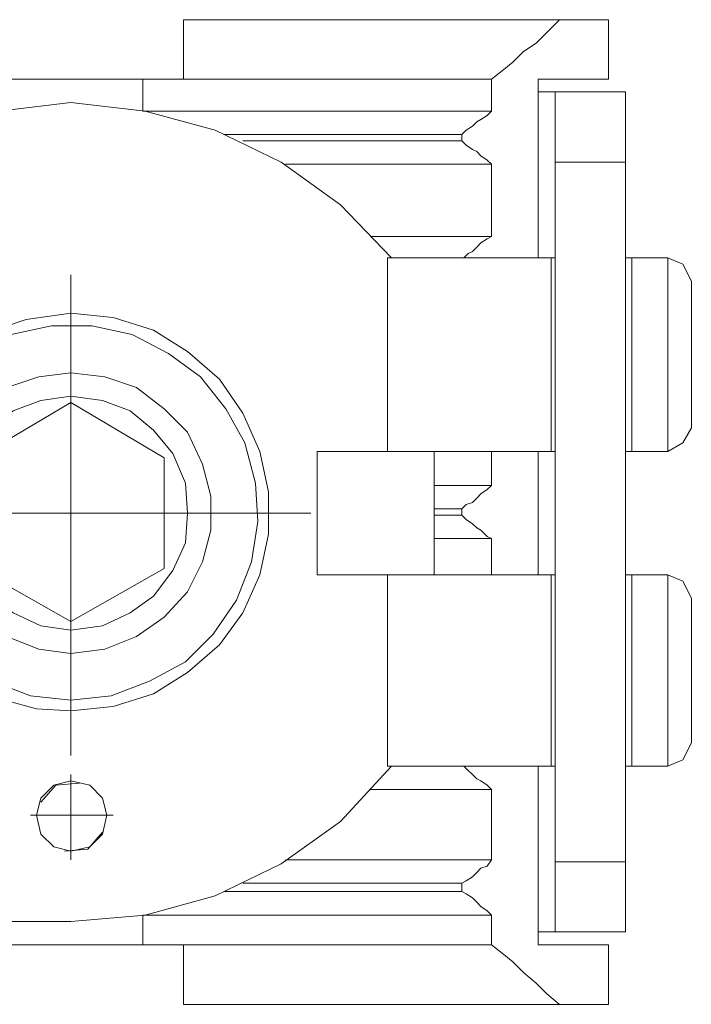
# Model space of a CAD drawing. Header units: millimetres. Extents: x -4580 to -1163, y 355 to 3010.
# Tile 19 of 30: x -4049 to -4038, y 2045 to 2061. Entities that reach past the tile are written whole.
import ezdxf

# ---------------------------------------------------------------- set-up
doc = ezdxf.new("R2010")
doc.units = ezdxf.units.MM
doc.layers.add('KADER', color=7, linetype='Continuous')

# ---------------------------------------------------------------- blocks, each defined once
blk = doc.blocks.new('V-KLEMA DU¯A')
at = {"layer": 'KADER', "lineweight": 0}
for points, knots in [([(3136.844, 2428.082), (3136.844, 2428.082), (3137.071, 2428.265), (3137.071, 2428.265), (3137.071, 2428.265), (3137.071, 2428.265), (3137.297, 2428.446), (3137.297, 2428.446), (3137.297, 2428.446), (3137.297, 2428.446), (3137.525, 2428.673), (3137.525, 2428.673), (3137.525, 2428.673), (3137.525, 2428.673), (3137.798, 2428.855), (3137.798, 2428.855), (3137.798, 2428.855), (3137.798, 2428.855), (3138.025, 2429.082), (3138.025, 2429.082), (3138.025, 2429.082), (3138.025, 2429.082), (3138.297, 2429.354), (3138.297, 2429.354), (3138.297, 2429.354), (3138.297, 2429.354), (3133.118, 2429.354), (3133.118, 2429.354), (3133.118, 2429.354), (3133.118, 2429.354), (3130.256, 2429.354), (3130.256, 2429.354)], [0, 0, 0, 0, 0.125, 0.125, 0.125, 0.125, 0.25, 0.25, 0.25, 0.25, 0.375, 0.375, 0.375, 0.375, 0.5, 0.5, 0.5, 0.5, 0.625, 0.625, 0.625, 0.625, 0.75, 0.75, 0.75, 0.75, 0.875, 0.875, 0.875, 0.875, 1, 1, 1, 1]), ([(3138.207, 2427.81), (3138.207, 2427.81), (3137.889, 2427.81), (3137.889, 2427.81), (3137.889, 2427.81), (3137.889, 2427.81), (3137.843, 2427.81), (3137.843, 2427.81)], [0, 0, 0, 0, 0.5, 0.5, 0.5, 0.5, 1, 1, 1, 1]), ([(3138.207, 2427.81), (3138.207, 2427.81), (3137.889, 2427.81), (3137.889, 2427.81), (3137.889, 2427.81), (3137.889, 2427.81), (3137.843, 2427.81), (3137.843, 2427.81)], [0, 0, 0, 0, 0.5, 0.5, 0.5, 0.5, 1, 1, 1, 1]), ([(3121.033, 2424.266), (3121.033, 2424.266), (3122.123, 2425.402), (3122.123, 2425.402), (3122.123, 2425.402), (3122.123, 2425.402), (3123.395, 2426.311), (3123.395, 2426.311), (3123.395, 2426.311), (3123.395, 2426.311), (3124.803, 2426.992), (3124.803, 2426.992), (3124.803, 2426.992), (3124.803, 2426.992), (3126.303, 2427.401), (3126.303, 2427.401), (3126.303, 2427.401), (3126.303, 2427.401), (3127.847, 2427.583), (3127.847, 2427.583)], [0, 0, 0, 0, 0.2, 0.2, 0.2, 0.2, 0.4, 0.4, 0.4, 0.4, 0.6, 0.6, 0.6, 0.6, 0.8, 0.8, 0.8, 0.8, 1, 1, 1, 1]), ([(3127.847, 2427.583), (3127.847, 2427.583), (3129.437, 2427.401), (3129.437, 2427.401), (3129.437, 2427.401), (3129.437, 2427.401), (3130.937, 2426.992), (3130.937, 2426.992), (3130.937, 2426.992), (3130.937, 2426.992), (3132.345, 2426.311), (3132.345, 2426.311), (3132.345, 2426.311), (3132.345, 2426.311), (3133.618, 2425.402), (3133.618, 2425.402), (3133.618, 2425.402), (3133.618, 2425.402), (3134.708, 2424.266), (3134.708, 2424.266)], [0, 0, 0, 0, 0.2, 0.2, 0.2, 0.2, 0.4, 0.4, 0.4, 0.4, 0.6, 0.6, 0.6, 0.6, 0.8, 0.8, 0.8, 0.8, 1, 1, 1, 1]), ([(3136.844, 2427.401), (3136.844, 2427.401), (3133.118, 2427.401), (3133.118, 2427.401), (3133.118, 2427.401), (3133.118, 2427.401), (3129.392, 2427.401), (3129.392, 2427.401)], [0, 0, 0, 0, 0.5, 0.5, 0.5, 0.5, 1, 1, 1, 1]), ([(3136.208, 2426.902), (3136.208, 2426.902), (3136.298, 2426.992), (3136.298, 2426.992), (3136.298, 2426.992), (3136.298, 2426.992), (3136.435, 2427.083), (3136.435, 2427.083), (3136.435, 2427.083), (3136.435, 2427.083), (3136.526, 2427.174), (3136.526, 2427.174), (3136.526, 2427.174), (3136.526, 2427.174), (3136.616, 2427.22), (3136.616, 2427.22), (3136.616, 2427.22), (3136.616, 2427.22), (3136.753, 2427.311), (3136.753, 2427.311), (3136.753, 2427.311), (3136.753, 2427.311), (3136.844, 2427.401), (3136.844, 2427.401)], [0, 0, 0, 0, 0.166667, 0.166667, 0.166667, 0.166667, 0.333333, 0.333333, 0.333333, 0.333333, 0.5, 0.5, 0.5, 0.5, 0.666667, 0.666667, 0.666667, 0.666667, 0.833333, 0.833333, 0.833333, 0.833333, 1, 1, 1, 1]), ([(3136.844, 2426.266), (3136.844, 2426.266), (3136.753, 2426.356), (3136.753, 2426.356), (3136.753, 2426.356), (3136.753, 2426.356), (3136.616, 2426.447), (3136.616, 2426.447), (3136.616, 2426.447), (3136.616, 2426.447), (3136.526, 2426.538), (3136.526, 2426.538), (3136.526, 2426.538), (3136.526, 2426.538), (3136.435, 2426.584), (3136.435, 2426.584), (3136.435, 2426.584), (3136.435, 2426.584), (3136.298, 2426.674), (3136.298, 2426.674), (3136.298, 2426.674), (3136.298, 2426.674), (3136.208, 2426.765), (3136.208, 2426.765)], [0, 0, 0, 0, 0.166667, 0.166667, 0.166667, 0.166667, 0.333333, 0.333333, 0.333333, 0.333333, 0.5, 0.5, 0.5, 0.5, 0.666667, 0.666667, 0.666667, 0.666667, 0.833333, 0.833333, 0.833333, 0.833333, 1, 1, 1, 1]), ([(3139.706, 2426.311), (3139.706, 2426.311), (3139.706, 2411.363), (3139.706, 2411.363), (3139.706, 2411.363), (3139.706, 2411.363), (3139.706, 2409.864), (3139.706, 2409.864)], [0, 0, 0, 0, 0.5, 0.5, 0.5, 0.5, 1, 1, 1, 1]), ([(3139.706, 2426.311), (3139.706, 2426.311), (3139.706, 2411.363), (3139.706, 2411.363), (3139.706, 2411.363), (3139.706, 2411.363), (3139.706, 2409.864), (3139.706, 2409.864)], [0, 0, 0, 0, 0.5, 0.5, 0.5, 0.5, 1, 1, 1, 1]), ([(3136.844, 2426.266), (3136.844, 2426.266), (3133.118, 2426.266), (3133.118, 2426.266), (3133.118, 2426.266), (3133.118, 2426.266), (3132.436, 2426.266), (3132.436, 2426.266)], [0, 0, 0, 0, 0.5, 0.5, 0.5, 0.5, 1, 1, 1, 1]), ([(3136.253, 2424.266), (3136.253, 2424.266), (3136.343, 2424.358), (3136.343, 2424.358), (3136.343, 2424.358), (3136.343, 2424.358), (3136.435, 2424.402), (3136.435, 2424.402), (3136.435, 2424.402), (3136.435, 2424.402), (3136.526, 2424.493), (3136.526, 2424.493), (3136.526, 2424.493), (3136.526, 2424.493), (3136.616, 2424.584), (3136.616, 2424.584), (3136.616, 2424.584), (3136.616, 2424.584), (3136.753, 2424.676), (3136.753, 2424.676), (3136.753, 2424.676), (3136.753, 2424.676), (3136.844, 2424.72), (3136.844, 2424.72)], [0, 0, 0, 0, 0.166667, 0.166667, 0.166667, 0.166667, 0.333333, 0.333333, 0.333333, 0.333333, 0.5, 0.5, 0.5, 0.5, 0.666667, 0.666667, 0.666667, 0.666667, 0.833333, 0.833333, 0.833333, 0.833333, 1, 1, 1, 1]), ([(3140.614, 2424.266), (3140.614, 2424.266), (3139.843, 2424.266), (3139.843, 2424.266), (3139.843, 2424.266), (3139.843, 2424.266), (3139.706, 2424.266), (3139.706, 2424.266)], [0, 0, 0, 0, 0.5, 0.5, 0.5, 0.5, 1, 1, 1, 1]), ([(3140.614, 2424.266), (3140.614, 2424.266), (3140.932, 2424.13), (3140.932, 2424.13), (3140.932, 2424.13), (3140.932, 2424.13), (3141.115, 2423.766), (3141.115, 2423.766)], [0, 0, 0, 0, 0.5, 0.5, 0.5, 0.5, 1, 1, 1, 1]), ([(3127.847, 2423.903), (3127.847, 2423.903), (3127.847, 2420.586), (3127.847, 2420.586), (3127.847, 2420.586), (3127.847, 2420.586), (3127.847, 2417.269), (3127.847, 2417.269)], [0, 0, 0, 0, 0.5, 0.5, 0.5, 0.5, 1, 1, 1, 1]), ([(3127.847, 2423.903), (3127.847, 2423.903), (3127.847, 2423.448), (3127.847, 2423.448), (3127.847, 2423.448), (3127.847, 2423.448), (3127.847, 2420.131), (3127.847, 2420.131)], [0, 0, 0, 0, 0.5, 0.5, 0.5, 0.5, 1, 1, 1, 1]), ([(3127.847, 2423.63), (3127.847, 2423.63), (3127.847, 2423.448), (3127.847, 2423.448), (3127.847, 2423.448), (3127.847, 2423.448), (3127.847, 2420.131), (3127.847, 2420.131)], [0, 0, 0, 0, 0.5, 0.5, 0.5, 0.5, 1, 1, 1, 1]), ([(3126.439, 2414.815), (3126.439, 2414.815), (3125.576, 2415.27), (3125.576, 2415.27), (3125.576, 2415.27), (3125.576, 2415.27), (3124.803, 2415.906), (3124.803, 2415.906), (3124.803, 2415.906), (3124.803, 2415.906), (3124.213, 2416.679), (3124.213, 2416.679), (3124.213, 2416.679), (3124.213, 2416.679), (3123.803, 2417.587), (3123.803, 2417.587), (3123.803, 2417.587), (3123.803, 2417.587), (3123.622, 2418.587), (3123.622, 2418.587), (3123.622, 2418.587), (3123.622, 2418.587), (3123.713, 2419.541), (3123.713, 2419.541), (3123.713, 2419.541), (3123.713, 2419.541), (3123.986, 2420.495), (3123.986, 2420.495), (3123.986, 2420.495), (3123.986, 2420.495), (3124.439, 2421.359), (3124.439, 2421.359), (3124.439, 2421.359), (3124.439, 2421.359), (3125.121, 2422.085), (3125.121, 2422.085), (3125.121, 2422.085), (3125.121, 2422.085), (3125.939, 2422.631), (3125.939, 2422.631), (3125.939, 2422.631), (3125.939, 2422.631), (3126.893, 2422.949), (3126.893, 2422.949), (3126.893, 2422.949), (3126.893, 2422.949), (3127.847, 2423.084), (3127.847, 2423.084), (3127.847, 2423.084), (3127.847, 2423.084), (3128.756, 2422.994), (3128.756, 2422.994), (3128.756, 2422.994), (3128.756, 2422.994), (3129.62, 2422.721), (3129.62, 2422.721), (3129.62, 2422.721), (3129.62, 2422.721), (3130.347, 2422.267), (3130.347, 2422.267), (3130.347, 2422.267), (3130.347, 2422.267), (3131.027, 2421.677), (3131.027, 2421.677), (3131.027, 2421.677), (3131.027, 2421.677), (3131.528, 2420.95), (3131.528, 2420.95), (3131.528, 2420.95), (3131.528, 2420.95), (3131.891, 2420.131), (3131.891, 2420.131), (3131.891, 2420.131), (3131.891, 2420.131), (3132.073, 2419.268), (3132.073, 2419.268), (3132.073, 2419.268), (3132.073, 2419.268), (3132.073, 2418.36), (3132.073, 2418.36), (3132.073, 2418.36), (3132.073, 2418.36), (3131.891, 2417.496), (3131.891, 2417.496), (3131.891, 2417.496), (3131.891, 2417.496), (3131.528, 2416.679), (3131.528, 2416.679), (3131.528, 2416.679), (3131.528, 2416.679), (3131.027, 2415.997), (3131.027, 2415.997), (3131.027, 2415.997), (3131.027, 2415.997), (3130.347, 2415.407), (3130.347, 2415.407), (3130.347, 2415.407), (3130.347, 2415.407), (3129.62, 2414.952), (3129.62, 2414.952), (3129.62, 2414.952), (3129.62, 2414.952), (3128.756, 2414.68), (3128.756, 2414.68), (3128.756, 2414.68), (3128.756, 2414.68), (3127.847, 2414.588), (3127.847, 2414.588)], [0, 0, 0, 0, 0.037037, 0.037037, 0.037037, 0.037037, 0.074074, 0.074074, 0.074074, 0.074074, 0.111111, 0.111111, 0.111111, 0.111111, 0.148148, 0.148148, 0.148148, 0.148148, 0.185185, 0.185185, 0.185185, 0.185185, 0.222222, 0.222222, 0.222222, 0.222222, 0.259259, 0.259259, 0.259259, 0.259259, 0.296296, 0.296296, 0.296296, 0.296296, 0.333333, 0.333333, 0.333333, 0.333333, 0.37037, 0.37037, 0.37037, 0.37037, 0.407407, 0.407407, 0.407407, 0.407407, 0.444444, 0.444444, 0.444444, 0.444444, 0.481481, 0.481481, 0.481481, 0.481481, 0.518519, 0.518519, 0.518519, 0.518519, 0.555556, 0.555556, 0.555556, 0.555556, 0.592593, 0.592593, 0.592593, 0.592593, 0.62963, 0.62963, 0.62963, 0.62963, 0.666667, 0.666667, 0.666667, 0.666667, 0.703704, 0.703704, 0.703704, 0.703704, 0.740741, 0.740741, 0.740741, 0.740741, 0.777778, 0.777778, 0.777778, 0.777778, 0.814815, 0.814815, 0.814815, 0.814815, 0.851852, 0.851852, 0.851852, 0.851852, 0.888889, 0.888889, 0.888889, 0.888889, 0.925926, 0.925926, 0.925926, 0.925926, 0.962963, 0.962963, 0.962963, 0.962963, 1, 1, 1, 1]), ([(3127.847, 2414.815), (3127.847, 2414.815), (3126.985, 2414.906), (3126.985, 2414.906), (3126.985, 2414.906), (3126.985, 2414.906), (3126.166, 2415.224), (3126.166, 2415.224), (3126.166, 2415.224), (3126.166, 2415.224), (3125.439, 2415.634), (3125.439, 2415.634), (3125.439, 2415.634), (3125.439, 2415.634), (3124.803, 2416.224), (3124.803, 2416.224), (3124.803, 2416.224), (3124.803, 2416.224), (3124.349, 2416.951), (3124.349, 2416.951), (3124.349, 2416.951), (3124.349, 2416.951), (3124.031, 2417.77), (3124.031, 2417.77), (3124.031, 2417.77), (3124.031, 2417.77), (3123.895, 2418.632), (3123.895, 2418.632), (3123.895, 2418.632), (3123.895, 2418.632), (3123.94, 2419.45), (3123.94, 2419.45), (3123.94, 2419.45), (3123.94, 2419.45), (3124.167, 2420.314), (3124.167, 2420.314), (3124.167, 2420.314), (3124.167, 2420.314), (3124.576, 2421.041), (3124.576, 2421.041), (3124.576, 2421.041), (3124.576, 2421.041), (3125.121, 2421.721), (3125.121, 2421.721), (3125.121, 2421.721), (3125.121, 2421.721), (3125.803, 2422.222), (3125.803, 2422.222), (3125.803, 2422.222), (3125.803, 2422.222), (3126.575, 2422.631), (3126.575, 2422.631), (3126.575, 2422.631), (3126.575, 2422.631), (3127.438, 2422.812), (3127.438, 2422.812), (3127.438, 2422.812), (3127.438, 2422.812), (3128.302, 2422.812), (3128.302, 2422.812), (3128.302, 2422.812), (3128.302, 2422.812), (3129.165, 2422.631), (3129.165, 2422.631), (3129.165, 2422.631), (3129.165, 2422.631), (3129.938, 2422.222), (3129.938, 2422.222), (3129.938, 2422.222), (3129.938, 2422.222), (3130.619, 2421.721), (3130.619, 2421.721), (3130.619, 2421.721), (3130.619, 2421.721), (3131.164, 2421.041), (3131.164, 2421.041), (3131.164, 2421.041), (3131.164, 2421.041), (3131.573, 2420.314), (3131.573, 2420.314), (3131.573, 2420.314), (3131.573, 2420.314), (3131.8, 2419.45), (3131.8, 2419.45), (3131.8, 2419.45), (3131.8, 2419.45), (3131.846, 2418.632), (3131.846, 2418.632), (3131.846, 2418.632), (3131.846, 2418.632), (3131.709, 2417.77), (3131.709, 2417.77), (3131.709, 2417.77), (3131.709, 2417.77), (3131.391, 2416.951), (3131.391, 2416.951), (3131.391, 2416.951), (3131.391, 2416.951), (3130.892, 2416.224), (3130.892, 2416.224), (3130.892, 2416.224), (3130.892, 2416.224), (3130.301, 2415.634), (3130.301, 2415.634), (3130.301, 2415.634), (3130.301, 2415.634), (3129.529, 2415.224), (3129.529, 2415.224), (3129.529, 2415.224), (3129.529, 2415.224), (3128.71, 2414.906), (3128.71, 2414.906), (3128.71, 2414.906), (3128.71, 2414.906), (3127.847, 2414.815), (3127.847, 2414.815)], [0, 0, 0, 0, 0.034483, 0.034483, 0.034483, 0.034483, 0.068966, 0.068966, 0.068966, 0.068966, 0.103448, 0.103448, 0.103448, 0.103448, 0.137931, 0.137931, 0.137931, 0.137931, 0.172414, 0.172414, 0.172414, 0.172414, 0.206897, 0.206897, 0.206897, 0.206897, 0.241379, 0.241379, 0.241379, 0.241379, 0.275862, 0.275862, 0.275862, 0.275862, 0.310345, 0.310345, 0.310345, 0.310345, 0.344828, 0.344828, 0.344828, 0.344828, 0.37931, 0.37931, 0.37931, 0.37931, 0.413793, 0.413793, 0.413793, 0.413793, 0.448276, 0.448276, 0.448276, 0.448276, 0.482759, 0.482759, 0.482759, 0.482759, 0.517241, 0.517241, 0.517241, 0.517241, 0.551724, 0.551724, 0.551724, 0.551724, 0.586207, 0.586207, 0.586207, 0.586207, 0.62069, 0.62069, 0.62069, 0.62069, 0.655172, 0.655172, 0.655172, 0.655172, 0.689655, 0.689655, 0.689655, 0.689655, 0.724138, 0.724138, 0.724138, 0.724138, 0.758621, 0.758621, 0.758621, 0.758621, 0.793103, 0.793103, 0.793103, 0.793103, 0.827586, 0.827586, 0.827586, 0.827586, 0.862069, 0.862069, 0.862069, 0.862069, 0.896552, 0.896552, 0.896552, 0.896552, 0.931034, 0.931034, 0.931034, 0.931034, 0.965517, 0.965517, 0.965517, 0.965517, 1, 1, 1, 1]), ([(3127.847, 2415.815), (3127.847, 2415.815), (3127.166, 2415.906), (3127.166, 2415.906), (3127.166, 2415.906), (3127.166, 2415.906), (3126.484, 2416.178), (3126.484, 2416.178), (3126.484, 2416.178), (3126.484, 2416.178), (3125.894, 2416.588), (3125.894, 2416.588), (3125.894, 2416.588), (3125.894, 2416.588), (3125.395, 2417.132), (3125.395, 2417.132), (3125.395, 2417.132), (3125.395, 2417.132), (3125.077, 2417.77), (3125.077, 2417.77), (3125.077, 2417.77), (3125.077, 2417.77), (3124.894, 2418.45), (3124.894, 2418.45), (3124.894, 2418.45), (3124.894, 2418.45), (3124.894, 2419.177), (3124.894, 2419.177), (3124.894, 2419.177), (3124.894, 2419.177), (3125.077, 2419.859), (3125.077, 2419.859), (3125.077, 2419.859), (3125.077, 2419.859), (3125.395, 2420.54), (3125.395, 2420.54), (3125.395, 2420.54), (3125.395, 2420.54), (3125.894, 2421.041), (3125.894, 2421.041), (3125.894, 2421.041), (3125.894, 2421.041), (3126.484, 2421.494), (3126.484, 2421.494), (3126.484, 2421.494), (3126.484, 2421.494), (3127.166, 2421.721), (3127.166, 2421.721), (3127.166, 2421.721), (3127.166, 2421.721), (3127.847, 2421.812), (3127.847, 2421.812), (3127.847, 2421.812), (3127.847, 2421.812), (3128.575, 2421.721), (3128.575, 2421.721), (3128.575, 2421.721), (3128.575, 2421.721), (3129.256, 2421.494), (3129.256, 2421.494), (3129.256, 2421.494), (3129.256, 2421.494), (3129.847, 2421.041), (3129.847, 2421.041), (3129.847, 2421.041), (3129.847, 2421.041), (3130.347, 2420.54), (3130.347, 2420.54), (3130.347, 2420.54), (3130.347, 2420.54), (3130.665, 2419.859), (3130.665, 2419.859), (3130.665, 2419.859), (3130.665, 2419.859), (3130.846, 2419.177), (3130.846, 2419.177), (3130.846, 2419.177), (3130.846, 2419.177), (3130.846, 2418.45), (3130.846, 2418.45), (3130.846, 2418.45), (3130.846, 2418.45), (3130.665, 2417.77), (3130.665, 2417.77), (3130.665, 2417.77), (3130.665, 2417.77), (3130.347, 2417.132), (3130.347, 2417.132), (3130.347, 2417.132), (3130.347, 2417.132), (3129.847, 2416.588), (3129.847, 2416.588), (3129.847, 2416.588), (3129.847, 2416.588), (3129.256, 2416.178), (3129.256, 2416.178), (3129.256, 2416.178), (3129.256, 2416.178), (3128.575, 2415.906), (3128.575, 2415.906), (3128.575, 2415.906), (3128.575, 2415.906), (3127.847, 2415.815), (3127.847, 2415.815)], [0, 0, 0, 0, 0.038462, 0.038462, 0.038462, 0.038462, 0.076923, 0.076923, 0.076923, 0.076923, 0.115385, 0.115385, 0.115385, 0.115385, 0.153846, 0.153846, 0.153846, 0.153846, 0.192308, 0.192308, 0.192308, 0.192308, 0.230769, 0.230769, 0.230769, 0.230769, 0.269231, 0.269231, 0.269231, 0.269231, 0.307692, 0.307692, 0.307692, 0.307692, 0.346154, 0.346154, 0.346154, 0.346154, 0.384615, 0.384615, 0.384615, 0.384615, 0.423077, 0.423077, 0.423077, 0.423077, 0.461538, 0.461538, 0.461538, 0.461538, 0.5, 0.5, 0.5, 0.5, 0.538462, 0.538462, 0.538462, 0.538462, 0.576923, 0.576923, 0.576923, 0.576923, 0.615385, 0.615385, 0.615385, 0.615385, 0.653846, 0.653846, 0.653846, 0.653846, 0.692308, 0.692308, 0.692308, 0.692308, 0.730769, 0.730769, 0.730769, 0.730769, 0.769231, 0.769231, 0.769231, 0.769231, 0.807692, 0.807692, 0.807692, 0.807692, 0.846154, 0.846154, 0.846154, 0.846154, 0.884615, 0.884615, 0.884615, 0.884615, 0.923077, 0.923077, 0.923077, 0.923077, 0.961538, 0.961538, 0.961538, 0.961538, 1, 1, 1, 1]), ([(3127.847, 2421.812), (3127.847, 2421.812), (3127.847, 2418.814), (3127.847, 2418.814), (3127.847, 2418.814), (3127.847, 2418.814), (3127.847, 2415.77), (3127.847, 2415.77)], [0, 0, 0, 0, 0.5, 0.5, 0.5, 0.5, 1, 1, 1, 1]), ([(3127.847, 2416.315), (3127.847, 2416.315), (3127.211, 2416.406), (3127.211, 2416.406), (3127.211, 2416.406), (3127.211, 2416.406), (3126.621, 2416.679), (3126.621, 2416.679), (3126.621, 2416.679), (3126.621, 2416.679), (3126.121, 2417.042), (3126.121, 2417.042), (3126.121, 2417.042), (3126.121, 2417.042), (3125.713, 2417.587), (3125.713, 2417.587), (3125.713, 2417.587), (3125.713, 2417.587), (3125.439, 2418.178), (3125.439, 2418.178), (3125.439, 2418.178), (3125.439, 2418.178), (3125.395, 2418.814), (3125.395, 2418.814), (3125.395, 2418.814), (3125.395, 2418.814), (3125.439, 2419.45), (3125.439, 2419.45), (3125.439, 2419.45), (3125.439, 2419.45), (3125.713, 2420.086), (3125.713, 2420.086), (3125.713, 2420.086), (3125.713, 2420.086), (3126.121, 2420.586), (3126.121, 2420.586), (3126.121, 2420.586), (3126.121, 2420.586), (3126.621, 2420.995), (3126.621, 2420.995), (3126.621, 2420.995), (3126.621, 2420.995), (3127.211, 2421.222), (3127.211, 2421.222), (3127.211, 2421.222), (3127.211, 2421.222), (3127.847, 2421.313), (3127.847, 2421.313), (3127.847, 2421.313), (3127.847, 2421.313), (3128.529, 2421.222), (3128.529, 2421.222), (3128.529, 2421.222), (3128.529, 2421.222), (3129.119, 2420.995), (3129.119, 2420.995), (3129.119, 2420.995), (3129.119, 2420.995), (3129.62, 2420.586), (3129.62, 2420.586), (3129.62, 2420.586), (3129.62, 2420.586), (3130.028, 2420.086), (3130.028, 2420.086), (3130.028, 2420.086), (3130.028, 2420.086), (3130.301, 2419.45), (3130.301, 2419.45), (3130.301, 2419.45), (3130.301, 2419.45), (3130.347, 2418.814), (3130.347, 2418.814), (3130.347, 2418.814), (3130.347, 2418.814), (3130.301, 2418.178), (3130.301, 2418.178), (3130.301, 2418.178), (3130.301, 2418.178), (3130.028, 2417.587), (3130.028, 2417.587), (3130.028, 2417.587), (3130.028, 2417.587), (3129.62, 2417.042), (3129.62, 2417.042), (3129.62, 2417.042), (3129.62, 2417.042), (3129.119, 2416.679), (3129.119, 2416.679), (3129.119, 2416.679), (3129.119, 2416.679), (3128.529, 2416.406), (3128.529, 2416.406), (3128.529, 2416.406), (3128.529, 2416.406), (3127.847, 2416.315), (3127.847, 2416.315)], [0, 0, 0, 0, 0.041667, 0.041667, 0.041667, 0.041667, 0.083333, 0.083333, 0.083333, 0.083333, 0.125, 0.125, 0.125, 0.125, 0.166667, 0.166667, 0.166667, 0.166667, 0.208333, 0.208333, 0.208333, 0.208333, 0.25, 0.25, 0.25, 0.25, 0.291667, 0.291667, 0.291667, 0.291667, 0.333333, 0.333333, 0.333333, 0.333333, 0.375, 0.375, 0.375, 0.375, 0.416667, 0.416667, 0.416667, 0.416667, 0.458333, 0.458333, 0.458333, 0.458333, 0.5, 0.5, 0.5, 0.5, 0.541667, 0.541667, 0.541667, 0.541667, 0.583333, 0.583333, 0.583333, 0.583333, 0.625, 0.625, 0.625, 0.625, 0.666667, 0.666667, 0.666667, 0.666667, 0.708333, 0.708333, 0.708333, 0.708333, 0.75, 0.75, 0.75, 0.75, 0.791667, 0.791667, 0.791667, 0.791667, 0.833333, 0.833333, 0.833333, 0.833333, 0.875, 0.875, 0.875, 0.875, 0.916667, 0.916667, 0.916667, 0.916667, 0.958333, 0.958333, 0.958333, 0.958333, 1, 1, 1, 1]), ([(3127.847, 2421.176), (3127.847, 2421.176), (3125.848, 2419.996), (3125.848, 2419.996), (3125.848, 2419.996), (3125.848, 2419.996), (3125.848, 2417.633), (3125.848, 2417.633), (3125.848, 2417.633), (3125.848, 2417.633), (3127.847, 2416.496), (3127.847, 2416.496)], [0, 0, 0, 0, 0.333333, 0.333333, 0.333333, 0.333333, 0.666667, 0.666667, 0.666667, 0.666667, 1, 1, 1, 1]), ([(3141.115, 2420.632), (3141.115, 2420.632), (3140.932, 2420.314), (3140.932, 2420.314), (3140.932, 2420.314), (3140.932, 2420.314), (3140.614, 2420.131), (3140.614, 2420.131)], [0, 0, 0, 0, 0.5, 0.5, 0.5, 0.5, 1, 1, 1, 1]), ([(3138.116, 2420.131), (3138.116, 2420.131), (3134.618, 2420.131), (3134.618, 2420.131), (3134.618, 2420.131), (3134.618, 2420.131), (3133.118, 2420.131), (3133.118, 2420.131)], [0, 0, 0, 0, 0.5, 0.5, 0.5, 0.5, 1, 1, 1, 1]), ([(3140.614, 2420.131), (3140.614, 2420.131), (3139.843, 2420.131), (3139.843, 2420.131), (3139.843, 2420.131), (3139.843, 2420.131), (3139.706, 2420.131), (3139.706, 2420.131)], [0, 0, 0, 0, 0.5, 0.5, 0.5, 0.5, 1, 1, 1, 1]), ([(3136.208, 2418.905), (3136.208, 2418.905), (3136.298, 2418.996), (3136.298, 2418.996), (3136.298, 2418.996), (3136.298, 2418.996), (3136.435, 2419.042), (3136.435, 2419.042), (3136.435, 2419.042), (3136.435, 2419.042), (3136.526, 2419.132), (3136.526, 2419.132), (3136.526, 2419.132), (3136.526, 2419.132), (3136.616, 2419.223), (3136.616, 2419.223), (3136.616, 2419.223), (3136.616, 2419.223), (3136.753, 2419.314), (3136.753, 2419.314), (3136.753, 2419.314), (3136.753, 2419.314), (3136.844, 2419.405), (3136.844, 2419.405)], [0, 0, 0, 0, 0.166667, 0.166667, 0.166667, 0.166667, 0.333333, 0.333333, 0.333333, 0.333333, 0.5, 0.5, 0.5, 0.5, 0.666667, 0.666667, 0.666667, 0.666667, 0.833333, 0.833333, 0.833333, 0.833333, 1, 1, 1, 1]), ([(3130.846, 2418.814), (3130.846, 2418.814), (3127.847, 2418.814), (3127.847, 2418.814), (3127.847, 2418.814), (3127.847, 2418.814), (3124.894, 2418.814), (3124.894, 2418.814)], [0, 0, 0, 0, 0.5, 0.5, 0.5, 0.5, 1, 1, 1, 1]), ([(3132.664, 2418.814), (3132.664, 2418.814), (3132.527, 2418.814), (3132.527, 2418.814), (3132.527, 2418.814), (3132.527, 2418.814), (3129.211, 2418.814), (3129.211, 2418.814)], [0, 0, 0, 0, 0.5, 0.5, 0.5, 0.5, 1, 1, 1, 1]), ([(3132.664, 2418.814), (3132.664, 2418.814), (3132.527, 2418.814), (3132.527, 2418.814), (3132.527, 2418.814), (3132.527, 2418.814), (3129.211, 2418.814), (3129.211, 2418.814)], [0, 0, 0, 0, 0.5, 0.5, 0.5, 0.5, 1, 1, 1, 1]), ([(3132.982, 2418.814), (3132.982, 2418.814), (3132.527, 2418.814), (3132.527, 2418.814), (3132.527, 2418.814), (3132.527, 2418.814), (3129.211, 2418.814), (3129.211, 2418.814)], [0, 0, 0, 0, 0.5, 0.5, 0.5, 0.5, 1, 1, 1, 1]), ([(3136.844, 2418.269), (3136.844, 2418.269), (3136.753, 2418.314), (3136.753, 2418.314), (3136.753, 2418.314), (3136.753, 2418.314), (3136.616, 2418.45), (3136.616, 2418.45), (3136.616, 2418.45), (3136.616, 2418.45), (3136.526, 2418.496), (3136.526, 2418.496), (3136.526, 2418.496), (3136.526, 2418.496), (3136.435, 2418.587), (3136.435, 2418.587), (3136.435, 2418.587), (3136.435, 2418.587), (3136.298, 2418.678), (3136.298, 2418.678), (3136.298, 2418.678), (3136.298, 2418.678), (3136.208, 2418.768), (3136.208, 2418.768)], [0, 0, 0, 0, 0.166667, 0.166667, 0.166667, 0.166667, 0.333333, 0.333333, 0.333333, 0.333333, 0.5, 0.5, 0.5, 0.5, 0.666667, 0.666667, 0.666667, 0.666667, 0.833333, 0.833333, 0.833333, 0.833333, 1, 1, 1, 1]), ([(3138.116, 2417.496), (3138.116, 2417.496), (3134.618, 2417.496), (3134.618, 2417.496), (3134.618, 2417.496), (3134.618, 2417.496), (3133.118, 2417.496), (3133.118, 2417.496)], [0, 0, 0, 0, 0.5, 0.5, 0.5, 0.5, 1, 1, 1, 1]), ([(3140.614, 2417.496), (3140.614, 2417.496), (3140.932, 2417.36), (3140.932, 2417.36), (3140.932, 2417.36), (3140.932, 2417.36), (3141.115, 2416.997), (3141.115, 2416.997)], [0, 0, 0, 0, 0.5, 0.5, 0.5, 0.5, 1, 1, 1, 1]), ([(3127.847, 2417.45), (3127.847, 2417.45), (3127.847, 2414.135), (3127.847, 2414.135), (3127.847, 2414.135), (3127.847, 2414.135), (3127.847, 2413.952), (3127.847, 2413.952)], [0, 0, 0, 0, 0.5, 0.5, 0.5, 0.5, 1, 1, 1, 1]), ([(3127.847, 2417.45), (3127.847, 2417.45), (3127.847, 2414.135), (3127.847, 2414.135), (3127.847, 2414.135), (3127.847, 2414.135), (3127.847, 2413.634), (3127.847, 2413.634)], [0, 0, 0, 0, 0.5, 0.5, 0.5, 0.5, 1, 1, 1, 1]), ([(3127.847, 2414.588), (3127.847, 2414.588), (3127.12, 2414.634), (3127.12, 2414.634), (3127.12, 2414.634), (3127.12, 2414.634), (3126.439, 2414.815), (3126.439, 2414.815)], [0, 0, 0, 0, 0.5, 0.5, 0.5, 0.5, 1, 1, 1, 1]), ([(3141.115, 2413.907), (3141.115, 2413.907), (3140.932, 2413.543), (3140.932, 2413.543), (3140.932, 2413.543), (3140.932, 2413.543), (3140.614, 2413.408), (3140.614, 2413.408)], [0, 0, 0, 0, 0.5, 0.5, 0.5, 0.5, 1, 1, 1, 1]), ([(3134.708, 2413.408), (3134.708, 2413.408), (3133.618, 2412.226), (3133.618, 2412.226), (3133.618, 2412.226), (3133.618, 2412.226), (3132.345, 2411.317), (3132.345, 2411.317), (3132.345, 2411.317), (3132.345, 2411.317), (3130.937, 2410.636), (3130.937, 2410.636), (3130.937, 2410.636), (3130.937, 2410.636), (3129.437, 2410.226), (3129.437, 2410.226), (3129.437, 2410.226), (3129.437, 2410.226), (3127.847, 2410.091), (3127.847, 2410.091)], [0, 0, 0, 0, 0.2, 0.2, 0.2, 0.2, 0.4, 0.4, 0.4, 0.4, 0.6, 0.6, 0.6, 0.6, 0.8, 0.8, 0.8, 0.8, 1, 1, 1, 1]), ([(3136.844, 2412.907), (3136.844, 2412.907), (3136.753, 2412.998), (3136.753, 2412.998), (3136.753, 2412.998), (3136.753, 2412.998), (3136.616, 2413.09), (3136.616, 2413.09), (3136.616, 2413.09), (3136.616, 2413.09), (3136.526, 2413.135), (3136.526, 2413.135), (3136.526, 2413.135), (3136.526, 2413.135), (3136.435, 2413.225), (3136.435, 2413.225), (3136.435, 2413.225), (3136.435, 2413.225), (3136.343, 2413.316), (3136.343, 2413.316), (3136.343, 2413.316), (3136.343, 2413.316), (3136.253, 2413.408), (3136.253, 2413.408)], [0, 0, 0, 0, 0.166667, 0.166667, 0.166667, 0.166667, 0.333333, 0.333333, 0.333333, 0.333333, 0.5, 0.5, 0.5, 0.5, 0.666667, 0.666667, 0.666667, 0.666667, 0.833333, 0.833333, 0.833333, 0.833333, 1, 1, 1, 1]), ([(3127.847, 2411.59), (3127.847, 2411.59), (3127.484, 2411.681), (3127.484, 2411.681), (3127.484, 2411.681), (3127.484, 2411.681), (3127.211, 2411.953), (3127.211, 2411.953), (3127.211, 2411.953), (3127.211, 2411.953), (3127.12, 2412.362), (3127.12, 2412.362), (3127.12, 2412.362), (3127.12, 2412.362), (3127.211, 2412.726), (3127.211, 2412.726), (3127.211, 2412.726), (3127.211, 2412.726), (3127.484, 2412.998), (3127.484, 2412.998), (3127.484, 2412.998), (3127.484, 2412.998), (3127.847, 2413.09), (3127.847, 2413.09)], [0, 0, 0, 0, 0.166667, 0.166667, 0.166667, 0.166667, 0.333333, 0.333333, 0.333333, 0.333333, 0.5, 0.5, 0.5, 0.5, 0.666667, 0.666667, 0.666667, 0.666667, 0.833333, 0.833333, 0.833333, 0.833333, 1, 1, 1, 1]), ([(3127.211, 2412.635), (3127.211, 2412.635), (3127.529, 2412.998), (3127.529, 2412.998), (3127.529, 2412.998), (3127.529, 2412.998), (3128.03, 2413.044), (3128.03, 2413.044)], [0, 0, 0, 0, 0.5, 0.5, 0.5, 0.5, 1, 1, 1, 1]), ([(3127.847, 2413.225), (3127.847, 2413.225), (3127.847, 2412.317), (3127.847, 2412.317), (3127.847, 2412.317), (3127.847, 2412.317), (3127.847, 2411.408), (3127.847, 2411.408)], [0, 0, 0, 0, 0.5, 0.5, 0.5, 0.5, 1, 1, 1, 1]), ([(3127.847, 2413.09), (3127.847, 2413.09), (3128.257, 2412.998), (3128.257, 2412.998), (3128.257, 2412.998), (3128.257, 2412.998), (3128.529, 2412.726), (3128.529, 2412.726), (3128.529, 2412.726), (3128.529, 2412.726), (3128.62, 2412.362), (3128.62, 2412.362), (3128.62, 2412.362), (3128.62, 2412.362), (3128.529, 2411.953), (3128.529, 2411.953), (3128.529, 2411.953), (3128.529, 2411.953), (3128.257, 2411.681), (3128.257, 2411.681), (3128.257, 2411.681), (3128.257, 2411.681), (3127.847, 2411.59), (3127.847, 2411.59)], [0, 0, 0, 0, 0.166667, 0.166667, 0.166667, 0.166667, 0.333333, 0.333333, 0.333333, 0.333333, 0.5, 0.5, 0.5, 0.5, 0.666667, 0.666667, 0.666667, 0.666667, 0.833333, 0.833333, 0.833333, 0.833333, 1, 1, 1, 1]), ([(3128.756, 2412.362), (3128.756, 2412.362), (3127.847, 2412.362), (3127.847, 2412.362), (3127.847, 2412.362), (3127.847, 2412.362), (3126.985, 2412.362), (3126.985, 2412.362)], [0, 0, 0, 0, 0.5, 0.5, 0.5, 0.5, 1, 1, 1, 1]), ([(3128.529, 2411.999), (3128.529, 2411.999), (3128.211, 2411.635), (3128.211, 2411.635), (3128.211, 2411.635), (3128.211, 2411.635), (3127.712, 2411.59), (3127.712, 2411.59)], [0, 0, 0, 0, 0.5, 0.5, 0.5, 0.5, 1, 1, 1, 1]), ([(3136.208, 2410.908), (3136.208, 2410.908), (3136.298, 2410.954), (3136.298, 2410.954), (3136.298, 2410.954), (3136.298, 2410.954), (3136.435, 2411.045), (3136.435, 2411.045), (3136.435, 2411.045), (3136.435, 2411.045), (3136.526, 2411.136), (3136.526, 2411.136), (3136.526, 2411.136), (3136.526, 2411.136), (3136.616, 2411.226), (3136.616, 2411.226), (3136.616, 2411.226), (3136.616, 2411.226), (3136.753, 2411.272), (3136.753, 2411.272), (3136.753, 2411.272), (3136.753, 2411.272), (3136.844, 2411.408), (3136.844, 2411.408)], [0, 0, 0, 0, 0.166667, 0.166667, 0.166667, 0.166667, 0.333333, 0.333333, 0.333333, 0.333333, 0.5, 0.5, 0.5, 0.5, 0.666667, 0.666667, 0.666667, 0.666667, 0.833333, 0.833333, 0.833333, 0.833333, 1, 1, 1, 1]), ([(3136.844, 2410.226), (3136.844, 2410.226), (3136.753, 2410.318), (3136.753, 2410.318), (3136.753, 2410.318), (3136.753, 2410.318), (3136.616, 2410.409), (3136.616, 2410.409), (3136.616, 2410.409), (3136.616, 2410.409), (3136.526, 2410.5), (3136.526, 2410.5), (3136.526, 2410.5), (3136.526, 2410.5), (3136.435, 2410.59), (3136.435, 2410.59), (3136.435, 2410.59), (3136.435, 2410.59), (3136.298, 2410.681), (3136.298, 2410.681), (3136.298, 2410.681), (3136.298, 2410.681), (3136.208, 2410.727), (3136.208, 2410.727)], [0, 0, 0, 0, 0.166667, 0.166667, 0.166667, 0.166667, 0.333333, 0.333333, 0.333333, 0.333333, 0.5, 0.5, 0.5, 0.5, 0.666667, 0.666667, 0.666667, 0.666667, 0.833333, 0.833333, 0.833333, 0.833333, 1, 1, 1, 1]), ([(3136.844, 2410.226), (3136.844, 2410.226), (3133.118, 2410.226), (3133.118, 2410.226), (3133.118, 2410.226), (3133.118, 2410.226), (3129.392, 2410.226), (3129.392, 2410.226)], [0, 0, 0, 0, 0.5, 0.5, 0.5, 0.5, 1, 1, 1, 1]), ([(3127.847, 2410.091), (3127.847, 2410.091), (3125.985, 2410.091), (3125.985, 2410.091), (3125.985, 2410.091), (3125.985, 2410.091), (3120.76, 2410.091), (3120.76, 2410.091)], [0, 0, 0, 0, 0.5, 0.5, 0.5, 0.5, 1, 1, 1, 1]), ([(3138.207, 2409.864), (3138.207, 2409.864), (3137.889, 2409.864), (3137.889, 2409.864), (3137.889, 2409.864), (3137.889, 2409.864), (3137.843, 2409.864), (3137.843, 2409.864)], [0, 0, 0, 0, 0.5, 0.5, 0.5, 0.5, 1, 1, 1, 1]), ([(3136.844, 2409.59), (3136.844, 2409.59), (3133.118, 2409.59), (3133.118, 2409.59), (3133.118, 2409.59), (3133.118, 2409.59), (3130.256, 2409.59), (3130.256, 2409.59)], [0, 0, 0, 0, 0.5, 0.5, 0.5, 0.5, 1, 1, 1, 1]), ([(3138.297, 2408.318), (3138.297, 2408.318), (3138.025, 2408.546), (3138.025, 2408.546), (3138.025, 2408.546), (3138.025, 2408.546), (3137.798, 2408.773), (3137.798, 2408.773), (3137.798, 2408.773), (3137.798, 2408.773), (3137.525, 2409), (3137.525, 2409), (3137.525, 2409), (3137.525, 2409), (3137.297, 2409.228), (3137.297, 2409.228), (3137.297, 2409.228), (3137.297, 2409.228), (3137.071, 2409.409), (3137.071, 2409.409), (3137.071, 2409.409), (3137.071, 2409.409), (3136.844, 2409.59), (3136.844, 2409.59)], [0, 0, 0, 0, 0.166667, 0.166667, 0.166667, 0.166667, 0.333333, 0.333333, 0.333333, 0.333333, 0.5, 0.5, 0.5, 0.5, 0.666667, 0.666667, 0.666667, 0.666667, 0.833333, 0.833333, 0.833333, 0.833333, 1, 1, 1, 1])]:
    blk.add_open_spline(points, degree=3, knots=knots, dxfattribs=at)
for points in [[(3130.256, 2429.354), (3130.256, 2429.354), (3130.256, 2428.082), (3130.256, 2428.082)], [(3139.342, 2429.354), (3139.342, 2429.354), (3138.297, 2429.354), (3138.297, 2429.354)], [(3139.342, 2429.354), (3139.342, 2429.354), (3139.342, 2428.082), (3139.342, 2428.082)], [(3129.392, 2428.082), (3129.392, 2428.082), (3126.349, 2428.082), (3126.349, 2428.082)], [(3129.392, 2428.082), (3129.392, 2428.082), (3129.392, 2427.401), (3129.392, 2427.401)], [(3130.256, 2428.082), (3130.256, 2428.082), (3129.392, 2428.082), (3129.392, 2428.082)], [(3133.118, 2428.082), (3133.118, 2428.082), (3130.256, 2428.082), (3130.256, 2428.082)], [(3136.844, 2428.082), (3136.844, 2428.082), (3133.118, 2428.082), (3133.118, 2428.082)], [(3136.844, 2428.082), (3136.844, 2428.082), (3136.844, 2427.401), (3136.844, 2427.401)], [(3137.843, 2428.082), (3137.843, 2428.082), (3137.843, 2424.266), (3137.843, 2424.266)], [(3139.342, 2428.082), (3139.342, 2428.082), (3137.843, 2428.082), (3137.843, 2428.082)], [(3138.207, 2427.81), (3138.207, 2427.81), (3138.207, 2426.311), (3138.207, 2426.311)], [(3139.706, 2427.81), (3139.706, 2427.81), (3138.207, 2427.81), (3138.207, 2427.81)], [(3138.207, 2427.81), (3138.207, 2427.81), (3138.207, 2426.311), (3138.207, 2426.311)], [(3139.706, 2427.81), (3139.706, 2427.81), (3138.207, 2427.81), (3138.207, 2427.81)], [(3139.706, 2427.81), (3139.706, 2427.81), (3139.706, 2426.311), (3139.706, 2426.311)], [(3139.706, 2427.81), (3139.706, 2427.81), (3139.706, 2426.311), (3139.706, 2426.311)], [(3136.208, 2426.902), (3136.208, 2426.902), (3131.119, 2426.902), (3131.119, 2426.902)], [(3136.208, 2426.765), (3136.208, 2426.765), (3131.528, 2426.765), (3131.528, 2426.765)], [(3136.208, 2426.902), (3136.208, 2426.902), (3136.208, 2426.765), (3136.208, 2426.765)], [(3138.207, 2426.311), (3138.207, 2426.311), (3138.207, 2411.363), (3138.207, 2411.363)], [(3139.706, 2426.311), (3139.706, 2426.311), (3138.207, 2426.311), (3138.207, 2426.311)], [(3138.207, 2426.311), (3138.207, 2426.311), (3138.207, 2411.363), (3138.207, 2411.363)], [(3139.706, 2426.311), (3139.706, 2426.311), (3138.207, 2426.311), (3138.207, 2426.311)], [(3136.844, 2426.266), (3136.844, 2426.266), (3136.844, 2424.72), (3136.844, 2424.72)], [(3136.844, 2424.72), (3136.844, 2424.72), (3134.254, 2424.72), (3134.254, 2424.72)], [(3134.618, 2424.266), (3134.618, 2424.266), (3134.618, 2420.131), (3134.618, 2420.131)], [(3134.708, 2424.266), (3134.708, 2424.266), (3134.618, 2424.266), (3134.618, 2424.266)], [(3138.116, 2424.266), (3138.116, 2424.266), (3134.708, 2424.266), (3134.708, 2424.266)], [(3138.207, 2424.266), (3138.207, 2424.266), (3138.116, 2424.266), (3138.116, 2424.266)], [(3138.116, 2424.266), (3138.116, 2424.266), (3138.116, 2420.131), (3138.116, 2420.131)], [(3139.843, 2424.266), (3139.843, 2424.266), (3139.843, 2420.131), (3139.843, 2420.131)], [(3140.614, 2424.266), (3140.614, 2424.266), (3140.614, 2420.131), (3140.614, 2420.131)], [(3141.115, 2423.766), (3141.115, 2423.766), (3141.115, 2420.632), (3141.115, 2420.632)], [(3127.847, 2421.176), (3127.847, 2421.176), (3129.847, 2419.996), (3129.847, 2419.996)], [(3129.847, 2419.996), (3129.847, 2419.996), (3129.847, 2417.633), (3129.847, 2417.633)], [(3133.118, 2420.131), (3133.118, 2420.131), (3133.118, 2417.496), (3133.118, 2417.496)], [(3135.617, 2420.131), (3135.617, 2420.131), (3135.617, 2417.496), (3135.617, 2417.496)], [(3136.844, 2420.131), (3136.844, 2420.131), (3136.844, 2419.405), (3136.844, 2419.405)], [(3137.843, 2420.131), (3137.843, 2420.131), (3137.843, 2417.496), (3137.843, 2417.496)], [(3138.207, 2420.131), (3138.207, 2420.131), (3138.116, 2420.131), (3138.116, 2420.131)], [(3127.847, 2419.45), (3127.847, 2419.45), (3127.847, 2418.132), (3127.847, 2418.132)], [(3127.847, 2419.45), (3127.847, 2419.45), (3127.847, 2418.132), (3127.847, 2418.132)], [(3136.844, 2419.405), (3136.844, 2419.405), (3135.617, 2419.405), (3135.617, 2419.405)], [(3128.529, 2418.814), (3128.529, 2418.814), (3127.211, 2418.814), (3127.211, 2418.814)], [(3128.529, 2418.814), (3128.529, 2418.814), (3127.211, 2418.814), (3127.211, 2418.814)], [(3128.529, 2418.814), (3128.529, 2418.814), (3127.211, 2418.814), (3127.211, 2418.814)], [(3136.208, 2418.905), (3136.208, 2418.905), (3135.617, 2418.905), (3135.617, 2418.905)], [(3136.208, 2418.768), (3136.208, 2418.768), (3135.617, 2418.768), (3135.617, 2418.768)], [(3136.208, 2418.905), (3136.208, 2418.905), (3136.208, 2418.768), (3136.208, 2418.768)], [(3136.844, 2418.269), (3136.844, 2418.269), (3135.617, 2418.269), (3135.617, 2418.269)], [(3136.844, 2418.269), (3136.844, 2418.269), (3136.844, 2417.496), (3136.844, 2417.496)], [(3129.847, 2417.633), (3129.847, 2417.633), (3127.847, 2416.496), (3127.847, 2416.496)], [(3134.618, 2417.496), (3134.618, 2417.496), (3133.118, 2417.496), (3133.118, 2417.496)], [(3134.618, 2417.496), (3134.618, 2417.496), (3134.618, 2413.408), (3134.618, 2413.408)], [(3138.207, 2417.496), (3138.207, 2417.496), (3138.116, 2417.496), (3138.116, 2417.496)], [(3138.116, 2417.496), (3138.116, 2417.496), (3138.116, 2413.408), (3138.116, 2413.408)], [(3139.843, 2417.496), (3139.843, 2417.496), (3139.706, 2417.496), (3139.706, 2417.496)], [(3140.614, 2417.496), (3140.614, 2417.496), (3139.843, 2417.496), (3139.843, 2417.496)], [(3139.843, 2417.496), (3139.843, 2417.496), (3139.843, 2413.408), (3139.843, 2413.408)], [(3140.614, 2417.496), (3140.614, 2417.496), (3140.614, 2413.408), (3140.614, 2413.408)], [(3141.115, 2416.997), (3141.115, 2416.997), (3141.115, 2413.907), (3141.115, 2413.907)], [(3127.847, 2416.588), (3127.847, 2416.588), (3127.847, 2415.27), (3127.847, 2415.27)], [(3134.708, 2413.408), (3134.708, 2413.408), (3134.618, 2413.408), (3134.618, 2413.408)], [(3138.116, 2413.408), (3138.116, 2413.408), (3134.708, 2413.408), (3134.708, 2413.408)], [(3137.843, 2413.408), (3137.843, 2413.408), (3137.843, 2409.59), (3137.843, 2409.59)], [(3138.207, 2413.408), (3138.207, 2413.408), (3138.116, 2413.408), (3138.116, 2413.408)], [(3139.843, 2413.408), (3139.843, 2413.408), (3139.706, 2413.408), (3139.706, 2413.408)], [(3140.614, 2413.408), (3140.614, 2413.408), (3139.843, 2413.408), (3139.843, 2413.408)], [(3136.844, 2412.907), (3136.844, 2412.907), (3134.254, 2412.907), (3134.254, 2412.907)], [(3136.844, 2412.907), (3136.844, 2412.907), (3136.844, 2411.408), (3136.844, 2411.408)], [(3133.118, 2411.408), (3133.118, 2411.408), (3132.436, 2411.408), (3132.436, 2411.408)], [(3136.844, 2411.408), (3136.844, 2411.408), (3133.118, 2411.408), (3133.118, 2411.408)], [(3139.706, 2411.363), (3139.706, 2411.363), (3138.207, 2411.363), (3138.207, 2411.363)], [(3138.207, 2411.363), (3138.207, 2411.363), (3138.207, 2409.864), (3138.207, 2409.864)], [(3139.706, 2411.363), (3139.706, 2411.363), (3138.207, 2411.363), (3138.207, 2411.363)], [(3138.207, 2411.363), (3138.207, 2411.363), (3138.207, 2409.864), (3138.207, 2409.864)], [(3136.208, 2410.727), (3136.208, 2410.727), (3131.119, 2410.727), (3131.119, 2410.727)], [(3136.208, 2410.908), (3136.208, 2410.908), (3131.528, 2410.908), (3131.528, 2410.908)], [(3136.208, 2410.908), (3136.208, 2410.908), (3136.208, 2410.727), (3136.208, 2410.727)], [(3129.392, 2410.226), (3129.392, 2410.226), (3129.392, 2409.59), (3129.392, 2409.59)], [(3136.844, 2410.226), (3136.844, 2410.226), (3136.844, 2409.59), (3136.844, 2409.59)], [(3137.889, 2409.864), (3137.889, 2409.864), (3137.843, 2409.864), (3137.843, 2409.864)], [(3138.207, 2409.864), (3138.207, 2409.864), (3137.889, 2409.864), (3137.889, 2409.864)], [(3139.706, 2409.864), (3139.706, 2409.864), (3138.207, 2409.864), (3138.207, 2409.864)], [(3139.706, 2409.864), (3139.706, 2409.864), (3138.207, 2409.864), (3138.207, 2409.864)], [(3129.392, 2409.59), (3129.392, 2409.59), (3126.349, 2409.59), (3126.349, 2409.59)], [(3130.256, 2409.59), (3130.256, 2409.59), (3129.392, 2409.59), (3129.392, 2409.59)], [(3130.256, 2409.59), (3130.256, 2409.59), (3130.256, 2408.318), (3130.256, 2408.318)], [(3139.342, 2409.59), (3139.342, 2409.59), (3137.843, 2409.59), (3137.843, 2409.59)], [(3139.342, 2409.59), (3139.342, 2409.59), (3139.342, 2408.318), (3139.342, 2408.318)], [(3133.118, 2408.318), (3133.118, 2408.318), (3130.256, 2408.318), (3130.256, 2408.318)], [(3138.297, 2408.318), (3138.297, 2408.318), (3133.118, 2408.318), (3133.118, 2408.318)], [(3139.342, 2408.318), (3139.342, 2408.318), (3138.297, 2408.318), (3138.297, 2408.318)]]:
    blk.add_open_spline(points, degree=3, dxfattribs=at)

msp = doc.modelspace()

# ---------------------------------------------------------------- block references
at = {"lineweight": 0, "xscale": 0.75, "yscale": 0.75, "zscale": 0.75}
msp.add_blockref('V-KLEMA DU¯A', (-6394.219, 238.806), dxfattribs=at)

doc.saveas('drawing.dxf')
